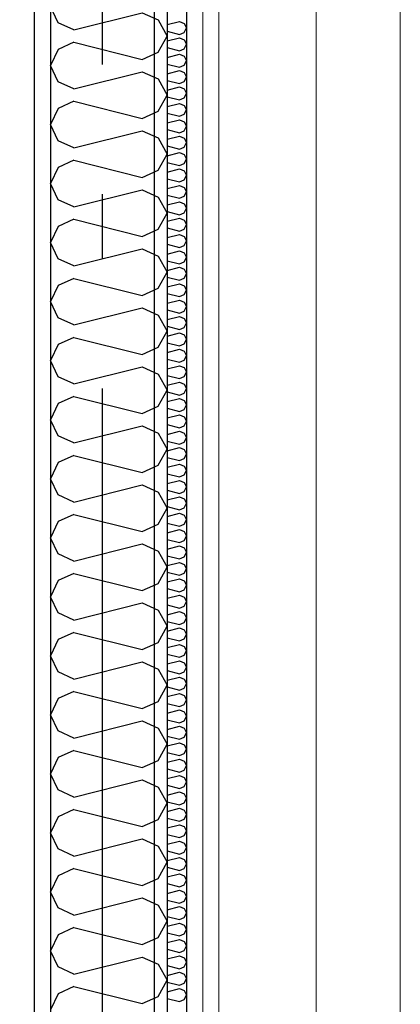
# Model space of a CAD drawing. Header units: millimetres. Extents: x -8544 to 51179, y -2070 to 23603.
# Tile 70 of 174: x 11953 to 12247, y 4375 to 5134. Entities that reach past the tile are written whole.
import ezdxf
from ezdxf.enums import TextEntityAlignment as Align

# ---------------------------------------------------------------- set-up
doc = ezdxf.new("R2010")
doc.units = ezdxf.units.MM
doc.header["$LTSCALE"] = 0.5
doc.header["$MEASUREMENT"] = 0
doc.linetypes.add('Akselinje', pattern=[1500, 1000, -200, 100, -200])
doc.linetypes.add('PLINE', pattern=[0])
doc.layers.add('236- Innvendig kledning og overflate(Nye konstruksjoner)', color=7, linetype='Continuous', lineweight=0)
doc.layers.add('244- Vinduer_ dører_ foldevegger(Nye konstruksjoner)', color=7, linetype='Continuous', lineweight=0)
for name, color, linetype in [('242- Ikke-bærende innervegger', 7, 'Continuous'), ('242- Ikke-bærende innervegger (Skravur)', 7, 'Continuous'), ('242- Ikke-bærende innervegger (Skravur)(Nye konstruksjoner)', 7, 'Continuous'), ('242- Ikke-bærende innervegger(Nye konstruksjoner)', 7, 'Continuous'), ('82-- Modullinjer', 7, 'Continuous')]:
    doc.layers.add(name, color=color, linetype=linetype)
doc.styles.add('GENERATED_STYLE_1', font='arial.ttf')
pattern_1 = [(270, (0, 0), (86.60254, 0), [0, -50]), (270, (43.3, -25), (86.60254, 0), [0, -50])]

# ---------------------------------------------------------------- blocks, each defined once
blk = doc.blocks.new('*X72')
at = {"layer": '242- Ikke-bærende innervegger (Skravur)', "linetype": 'PLINE'}
for p, q in [((11982.81, 5132.16), (11976.93, 5144.59)), ((11995, 5126.61), (12047.8, 5139.81)), ((12047.8, 5139.81), (12059.99, 5134.26)), ((11995, 5126.61), (11982.81, 5132.16)), ((12059.99, 5134.26), (12066.93, 5121.83)), ((12059.99, 5109.4), (12066.93, 5121.83)), ((11995, 5117.05), (11982.81, 5111.5)), ((11995, 5117.05), (12047.8, 5103.85)), ((11982.81, 5111.5), (11976.93, 5099.07)), ((12047.8, 5103.85), (12059.99, 5109.4)), ((11982.81, 5086.63), (11976.93, 5099.07)), ((11995, 5081.09), (12047.8, 5094.28)), ((12047.8, 5094.28), (12059.99, 5088.74)), ((11995, 5081.09), (11982.81, 5086.63)), ((12059.99, 5088.74), (12066.93, 5076.3)), ((12059.99, 5063.87), (12066.93, 5076.3)), ((11995, 5071.52), (11982.81, 5065.97)), ((11995, 5071.52), (12047.8, 5058.32)), ((11982.81, 5065.97), (11976.93, 5053.54)), ((12047.8, 5058.32), (12059.99, 5063.87)), ((11982.81, 5041.11), (11976.93, 5053.54)), ((11995, 5035.56), (12047.8, 5048.76)), ((12047.8, 5048.76), (12059.99, 5043.21)), ((11995, 5035.56), (11982.81, 5041.11)), ((12059.99, 5043.21), (12066.93, 5030.78)), ((12059.99, 5018.34), (12066.93, 5030.78)), ((11995, 5025.99), (11982.81, 5020.45)), ((11995, 5025.99), (12047.8, 5012.8)), ((11982.81, 5020.45), (11976.93, 5008.01)), ((12047.8, 5012.8), (12059.99, 5018.34)), ((11982.81, 4995.58), (11976.93, 5008.01)), ((11995, 4990.03), (12047.8, 5003.23)), ((12047.8, 5003.23), (12059.99, 4997.68)), ((11995, 4990.03), (11982.81, 4995.58)), ((12059.99, 4997.68), (12066.93, 4985.25)), ((12059.99, 4972.82), (12066.93, 4985.25)), ((11995, 4980.47), (11982.81, 4974.92)), ((11995, 4980.47), (12047.8, 4967.27)), ((11982.81, 4974.92), (11976.93, 4962.49)), ((12047.8, 4967.27), (12059.99, 4972.82)), ((11982.81, 4950.05), (11976.93, 4962.49)), ((11995, 4944.5), (12047.8, 4957.7)), ((12047.8, 4957.7), (12059.99, 4952.15)), ((11995, 4944.5), (11982.81, 4950.05)), ((12059.99, 4952.15), (12066.93, 4939.72)), ((12059.99, 4927.29), (12066.93, 4939.72)), ((11995, 4934.94), (11982.81, 4929.39)), ((11995, 4934.94), (12047.8, 4921.74)), ((11982.81, 4929.39), (11976.93, 4916.96)), ((12047.8, 4921.74), (12059.99, 4927.29)), ((11982.81, 4904.52), (11976.93, 4916.96)), ((11995, 4898.98), (12047.8, 4912.18)), ((12047.8, 4912.18), (12059.99, 4906.63)), ((11995, 4898.98), (11982.81, 4904.52)), ((12059.99, 4906.63), (12066.93, 4894.19)), ((12059.99, 4881.76), (12066.93, 4894.19)), ((11995, 4889.41), (11982.81, 4883.86)), ((11995, 4889.41), (12047.8, 4876.21)), ((11982.81, 4883.86), (11976.93, 4871.43)), ((12047.8, 4876.21), (12059.99, 4881.76)), ((11982.81, 4859), (11976.93, 4871.43)), ((11995, 4853.45), (12047.8, 4866.65)), ((12047.8, 4866.65), (12059.99, 4861.1)), ((11995, 4853.45), (11982.81, 4859)), ((12059.99, 4861.1), (12066.93, 4848.67)), ((12059.99, 4836.23), (12066.93, 4848.67)), ((11995, 4843.88), (11982.81, 4838.34)), ((11995, 4843.88), (12047.8, 4830.69)), ((11982.81, 4838.34), (11976.93, 4825.9)), ((12047.8, 4830.69), (12059.99, 4836.23)), ((11982.81, 4813.47), (11976.93, 4825.9)), ((11995, 4807.92), (12047.8, 4821.12)), ((12047.8, 4821.12), (12059.99, 4815.57)), ((11995, 4807.92), (11982.81, 4813.47)), ((12059.99, 4815.57), (12066.93, 4803.14)), ((12059.99, 4790.71), (12066.93, 4803.14)), ((11995, 4798.36), (11982.81, 4792.81)), ((11995, 4798.36), (12047.8, 4785.16)), ((11982.81, 4792.81), (11976.93, 4780.38)), ((12047.8, 4785.16), (12059.99, 4790.71)), ((11982.81, 4767.94), (11976.93, 4780.38)), ((11995, 4762.39), (12047.8, 4775.59)), ((12047.8, 4775.59), (12059.99, 4770.04)), ((11995, 4762.39), (11982.81, 4767.94)), ((12059.99, 4770.04), (12066.93, 4757.61)), ((12059.99, 4745.18), (12066.93, 4757.61)), ((11995, 4752.83), (11982.81, 4747.28)), ((11995, 4752.83), (12047.8, 4739.63)), ((11982.81, 4747.28), (11976.93, 4734.85)), ((12047.8, 4739.63), (12059.99, 4745.18)), ((11982.81, 4722.42), (11976.93, 4734.85)), ((11995, 4716.87), (12047.8, 4730.07)), ((12047.8, 4730.07), (12059.99, 4724.52)), ((11995, 4716.87), (11982.81, 4722.42)), ((12059.99, 4724.52), (12066.93, 4712.08)), ((12059.99, 4699.65), (12066.93, 4712.08)), ((11995, 4707.3), (11982.81, 4701.75)), ((11995, 4707.3), (12047.8, 4694.1)), ((11982.81, 4701.75), (11976.93, 4689.32)), ((12047.8, 4694.1), (12059.99, 4699.65)), ((11982.81, 4676.89), (11976.93, 4689.32)), ((11995, 4671.34), (12047.8, 4684.54)), ((12047.8, 4684.54), (12059.99, 4678.99)), ((11995, 4671.34), (11982.81, 4676.89)), ((12059.99, 4678.99), (12066.93, 4666.56)), ((12059.99, 4654.12), (12066.93, 4666.56)), ((11995, 4661.77), (11982.81, 4656.23)), ((11995, 4661.77), (12047.8, 4648.58)), ((11982.81, 4656.23), (11976.93, 4643.79)), ((12047.8, 4648.58), (12059.99, 4654.12)), ((11982.81, 4631.36), (11976.93, 4643.79)), ((11995, 4625.81), (12047.8, 4639.01)), ((12047.8, 4639.01), (12059.99, 4633.46)), ((11995, 4625.81), (11982.81, 4631.36)), ((12059.99, 4633.46), (12066.93, 4621.03)), ((12059.99, 4608.6), (12066.93, 4621.03)), ((11995, 4616.25), (11982.81, 4610.7)), ((11995, 4616.25), (12047.8, 4603.05)), ((11982.81, 4610.7), (11976.93, 4598.27)), ((12047.8, 4603.05), (12059.99, 4608.6)), ((11982.81, 4585.83), (11976.93, 4598.27)), ((11995, 4580.28), (12047.8, 4593.48)), ((12047.8, 4593.48), (12059.99, 4587.94)), ((11995, 4580.28), (11982.81, 4585.83)), ((12059.99, 4587.94), (12066.93, 4575.5)), ((12059.99, 4563.07), (12066.93, 4575.5)), ((11982.81, 4565.17), (11976.93, 4552.74)), ((11995, 4570.72), (11982.81, 4565.17)), ((11995, 4570.72), (12047.8, 4557.52)), ((12047.8, 4557.52), (12059.99, 4563.07)), ((11982.81, 4540.31), (11976.93, 4552.74)), ((11995, 4534.76), (12047.8, 4547.96)), ((12047.8, 4547.96), (12059.99, 4542.41)), ((12059.99, 4542.41), (12066.93, 4529.97)), ((11995, 4534.76), (11982.81, 4540.31)), ((12059.99, 4517.54), (12066.93, 4529.97)), ((11982.81, 4519.64), (11976.93, 4507.21)), ((11995, 4525.19), (11982.81, 4519.64)), ((11995, 4525.19), (12047.8, 4511.99)), ((12047.8, 4511.99), (12059.99, 4517.54)), ((11982.81, 4494.78), (11976.93, 4507.21)), ((11995, 4489.23), (12047.8, 4502.43)), ((12047.8, 4502.43), (12059.99, 4496.88)), ((12059.99, 4496.88), (12066.93, 4484.45)), ((11995, 4489.23), (11982.81, 4494.78)), ((12059.99, 4472.01), (12066.93, 4484.45)), ((11982.81, 4474.12), (11976.93, 4461.68)), ((11995, 4479.66), (11982.81, 4474.12)), ((11995, 4479.66), (12047.8, 4466.47)), ((12047.8, 4466.47), (12059.99, 4472.01)), ((11982.81, 4449.25), (11976.93, 4461.68)), ((11995, 4443.7), (12047.8, 4456.9)), ((12047.8, 4456.9), (12059.99, 4451.35)), ((12059.99, 4451.35), (12066.93, 4438.92)), ((11995, 4443.7), (11982.81, 4449.25)), ((12059.99, 4426.49), (12066.93, 4438.92)), ((11982.81, 4428.59), (11976.93, 4416.16)), ((11995, 4434.14), (11982.81, 4428.59)), ((11995, 4434.14), (12047.8, 4420.94)), ((12047.8, 4420.94), (12059.99, 4426.49)), ((11982.81, 4403.72), (11976.93, 4416.16)), ((11995, 4398.18), (12047.8, 4411.37)), ((12047.8, 4411.37), (12059.99, 4405.83)), ((12059.99, 4405.83), (12066.93, 4393.39)), ((11995, 4398.18), (11982.81, 4403.72)), ((12059.99, 4380.96), (12066.93, 4393.39)), ((11982.81, 4383.06), (11976.93, 4370.63)), ((11995, 4388.61), (11982.81, 4383.06)), ((11995, 4388.61), (12047.8, 4375.41)), ((12047.8, 4375.41), (12059.99, 4380.96))]:
    blk.add_line(p, q, dxfattribs=at)
blk = doc.blocks.new('*X78')
at = {"layer": '242- Ikke-bærende innervegger (Skravur)(Nye konstruksjoner)', "linetype": 'PLINE'}
for p, q in [((12066.93, 5130.73), (12076.61, 5133.15)), ((12076.61, 5133.15), (12080, 5131.61)), ((12080, 5131.61), (12081.93, 5128.15)), ((12080, 5124.7), (12081.93, 5128.15)), ((12066.93, 5125.58), (12076.61, 5123.16)), ((12066.93, 5118.08), (12076.61, 5120.5)), ((12076.61, 5123.16), (12080, 5124.7)), ((12076.61, 5120.5), (12080, 5118.96)), ((12066.93, 5112.93), (12076.61, 5110.51)), ((12080, 5118.96), (12081.93, 5115.51)), ((12080, 5112.05), (12081.93, 5115.51)), ((12066.93, 5105.43), (12076.61, 5107.86)), ((12076.61, 5110.51), (12080, 5112.05)), ((12076.61, 5107.86), (12080, 5106.31)), ((12080, 5106.31), (12081.93, 5102.86)), ((12066.93, 5100.29), (12076.61, 5097.87)), ((12076.61, 5097.87), (12080, 5099.41)), ((12080, 5099.41), (12081.93, 5102.86)), ((12066.93, 5092.79), (12076.61, 5095.21)), ((12076.61, 5095.21), (12080, 5093.67)), ((12080, 5093.67), (12081.93, 5090.21)), ((12080, 5086.76), (12081.93, 5090.21)), ((12066.93, 5087.64), (12076.61, 5085.22)), ((12066.93, 5080.14), (12076.61, 5082.56)), ((12076.61, 5085.22), (12080, 5086.76)), ((12076.61, 5082.56), (12080, 5081.02)), ((12066.93, 5074.99), (12076.61, 5072.57)), ((12076.61, 5072.57), (12080, 5074.11)), ((12080, 5081.02), (12081.93, 5077.57)), ((12080, 5074.11), (12081.93, 5077.57)), ((12066.93, 5067.49), (12076.61, 5069.92)), ((12076.61, 5069.92), (12080, 5068.38)), ((12080, 5068.38), (12081.93, 5064.92)), ((12066.93, 5062.35), (12076.61, 5059.93)), ((12076.61, 5059.93), (12080, 5061.47)), ((12080, 5061.47), (12081.93, 5064.92)), ((12066.93, 5054.85), (12076.61, 5057.27)), ((12076.61, 5057.27), (12080, 5055.73)), ((12080, 5055.73), (12081.93, 5052.28)), ((12080, 5048.82), (12081.93, 5052.28)), ((12066.93, 5049.7), (12076.61, 5047.28)), ((12066.93, 5042.2), (12076.61, 5044.62)), ((12076.61, 5047.28), (12080, 5048.82)), ((12076.61, 5044.62), (12080, 5043.08)), ((12066.93, 5037.06), (12076.61, 5034.63)), ((12076.61, 5034.63), (12080, 5036.18)), ((12080, 5043.08), (12081.93, 5039.63)), ((12080, 5036.18), (12081.93, 5039.63)), ((12066.93, 5029.56), (12076.61, 5031.98)), ((12076.61, 5031.98), (12080, 5030.44)), ((12080, 5030.44), (12081.93, 5026.98)), ((12066.93, 5024.41), (12076.61, 5021.99)), ((12076.61, 5021.99), (12080, 5023.53)), ((12080, 5023.53), (12081.93, 5026.98)), ((12066.93, 5016.91), (12076.61, 5019.33)), ((12076.61, 5019.33), (12080, 5017.79)), ((12080, 5017.79), (12081.93, 5014.34)), ((12080, 5010.88), (12081.93, 5014.34)), ((12066.93, 5011.76), (12076.61, 5009.34)), ((12066.93, 5004.26), (12076.61, 5006.68)), ((12076.61, 5009.34), (12080, 5010.88)), ((12076.61, 5006.68), (12080, 5005.14)), ((12066.93, 4999.12), (12076.61, 4996.69)), ((12076.61, 4996.69), (12080, 4998.24)), ((12080, 5005.14), (12081.93, 5001.69)), ((12080, 4998.24), (12081.93, 5001.69)), ((12066.93, 4991.62), (12076.61, 4994.04)), ((12076.61, 4994.04), (12080, 4992.5)), ((12080, 4992.5), (12081.93, 4989.04)), ((12066.93, 4986.47), (12076.61, 4984.05)), ((12076.61, 4984.05), (12080, 4985.59)), ((12080, 4985.59), (12081.93, 4989.04)), ((12066.93, 4978.97), (12076.61, 4981.39)), ((12076.61, 4981.39), (12080, 4979.85)), ((12080, 4979.85), (12081.93, 4976.4)), ((12080, 4972.94), (12081.93, 4976.4)), ((12066.93, 4973.82), (12076.61, 4971.4)), ((12066.93, 4966.32), (12076.61, 4968.74)), ((12076.61, 4971.4), (12080, 4972.94)), ((12076.61, 4968.74), (12080, 4967.2)), ((12066.93, 4961.18), (12076.61, 4958.75)), ((12076.61, 4958.75), (12080, 4960.3)), ((12080, 4967.2), (12081.93, 4963.75)), ((12080, 4960.3), (12081.93, 4963.75)), ((12066.93, 4953.68), (12076.61, 4956.1)), ((12076.61, 4956.1), (12080, 4954.56)), ((12080, 4954.56), (12081.93, 4951.1)), ((12066.93, 4948.53), (12076.61, 4946.11)), ((12076.61, 4946.11), (12080, 4947.65)), ((12080, 4947.65), (12081.93, 4951.1)), ((12066.93, 4941.03), (12076.61, 4943.45)), ((12076.61, 4943.45), (12080, 4941.91)), ((12080, 4941.91), (12081.93, 4938.46)), ((12080, 4935), (12081.93, 4938.46)), ((12066.93, 4935.88), (12076.61, 4933.46)), ((12066.93, 4928.38), (12076.61, 4930.8)), ((12076.61, 4933.46), (12080, 4935)), ((12076.61, 4930.8), (12080, 4929.26)), ((12066.93, 4923.24), (12076.61, 4920.82)), ((12076.61, 4920.82), (12080, 4922.36)), ((12080, 4929.26), (12081.93, 4925.81)), ((12080, 4922.36), (12081.93, 4925.81)), ((12066.93, 4915.74), (12076.61, 4918.16)), ((12076.61, 4918.16), (12080, 4916.62)), ((12080, 4916.62), (12081.93, 4913.16)), ((12066.93, 4910.59), (12076.61, 4908.17)), ((12076.61, 4908.17), (12080, 4909.71)), ((12080, 4909.71), (12081.93, 4913.16)), ((12066.93, 4903.09), (12076.61, 4905.51)), ((12076.61, 4905.51), (12080, 4903.97)), ((12080, 4903.97), (12081.93, 4900.52)), ((12080, 4897.06), (12081.93, 4900.52)), ((12066.93, 4897.94), (12076.61, 4895.52)), ((12066.93, 4890.44), (12076.61, 4892.87)), ((12076.61, 4895.52), (12080, 4897.06)), ((12076.61, 4892.87), (12080, 4891.32)), ((12066.93, 4885.3), (12076.61, 4882.88)), ((12076.61, 4882.88), (12080, 4884.42)), ((12080, 4891.32), (12081.93, 4887.87)), ((12080, 4884.42), (12081.93, 4887.87)), ((12066.93, 4877.8), (12076.61, 4880.22)), ((12076.61, 4880.22), (12080, 4878.68)), ((12080, 4878.68), (12081.93, 4875.22)), ((12066.93, 4872.65), (12076.61, 4870.23)), ((12076.61, 4870.23), (12080, 4871.77)), ((12080, 4871.77), (12081.93, 4875.22)), ((12066.93, 4865.15), (12076.61, 4867.57)), ((12076.61, 4867.57), (12080, 4866.03)), ((12080, 4866.03), (12081.93, 4862.58)), ((12080, 4859.12), (12081.93, 4862.58)), ((12066.93, 4860), (12076.61, 4857.58)), ((12066.93, 4852.5), (12076.61, 4854.93)), ((12076.61, 4857.58), (12080, 4859.12)), ((12076.61, 4854.93), (12080, 4853.38)), ((12066.93, 4847.36), (12076.61, 4844.94)), ((12076.61, 4844.94), (12080, 4846.48)), ((12080, 4853.38), (12081.93, 4849.93)), ((12080, 4846.48), (12081.93, 4849.93)), ((12066.93, 4839.86), (12076.61, 4842.28)), ((12076.61, 4842.28), (12080, 4840.74)), ((12080, 4840.74), (12081.93, 4837.28)), ((12066.93, 4834.71), (12076.61, 4832.29)), ((12076.61, 4832.29), (12080, 4833.83)), ((12080, 4833.83), (12081.93, 4837.28)), ((12066.93, 4827.21), (12076.61, 4829.63)), ((12076.61, 4829.63), (12080, 4828.09)), ((12080, 4828.09), (12081.93, 4824.64)), ((12080, 4821.18), (12081.93, 4824.64)), ((12066.93, 4822.07), (12076.61, 4819.64)), ((12066.93, 4814.56), (12076.61, 4816.99)), ((12076.61, 4819.64), (12080, 4821.18)), ((12076.61, 4816.99), (12080, 4815.45)), ((12066.93, 4809.42), (12076.61, 4807)), ((12076.61, 4807), (12080, 4808.54)), ((12080, 4815.45), (12081.93, 4811.99)), ((12080, 4808.54), (12081.93, 4811.99)), ((12066.93, 4801.92), (12076.61, 4804.34)), ((12076.61, 4804.34), (12080, 4802.8)), ((12080, 4802.8), (12081.93, 4799.35)), ((12066.93, 4796.77), (12076.61, 4794.35)), ((12076.61, 4794.35), (12080, 4795.89)), ((12080, 4795.89), (12081.93, 4799.35)), ((12066.93, 4789.27), (12076.61, 4791.69)), ((12076.61, 4791.69), (12080, 4790.15)), ((12080, 4790.15), (12081.93, 4786.7)), ((12080, 4783.25), (12081.93, 4786.7)), ((12066.93, 4784.13), (12076.61, 4781.7)), ((12066.93, 4776.63), (12076.61, 4779.05)), ((12076.61, 4781.7), (12080, 4783.25)), ((12076.61, 4779.05), (12080, 4777.51)), ((12066.93, 4771.48), (12076.61, 4769.06)), ((12076.61, 4769.06), (12080, 4770.6)), ((12080, 4777.51), (12081.93, 4774.05)), ((12080, 4770.6), (12081.93, 4774.05)), ((12066.93, 4763.98), (12076.61, 4766.4)), ((12076.61, 4766.4), (12080, 4764.86)), ((12080, 4764.86), (12081.93, 4761.41)), ((12066.93, 4758.83), (12076.61, 4756.41)), ((12076.61, 4756.41), (12080, 4757.95)), ((12080, 4757.95), (12081.93, 4761.41)), ((12066.93, 4751.33), (12076.61, 4753.75)), ((12076.61, 4753.75), (12080, 4752.21)), ((12080, 4752.21), (12081.93, 4748.76)), ((12080, 4745.31), (12081.93, 4748.76)), ((12066.93, 4746.19), (12076.61, 4743.76)), ((12066.93, 4738.69), (12076.61, 4741.11)), ((12076.61, 4743.76), (12080, 4745.31)), ((12076.61, 4741.11), (12080, 4739.57)), ((12066.93, 4733.54), (12076.61, 4731.12)), ((12076.61, 4731.12), (12080, 4732.66)), ((12080, 4739.57), (12081.93, 4736.11)), ((12080, 4732.66), (12081.93, 4736.11)), ((12066.93, 4726.04), (12076.61, 4728.46)), ((12076.61, 4728.46), (12080, 4726.92)), ((12080, 4726.92), (12081.93, 4723.47)), ((12066.93, 4720.89), (12076.61, 4718.47)), ((12076.61, 4718.47), (12080, 4720.01)), ((12080, 4720.01), (12081.93, 4723.47)), ((12066.93, 4713.39), (12076.61, 4715.81)), ((12076.61, 4715.81), (12080, 4714.27)), ((12080, 4714.27), (12081.93, 4710.82)), ((12080, 4707.37), (12081.93, 4710.82)), ((12066.93, 4708.25), (12076.61, 4705.83)), ((12066.93, 4700.75), (12076.61, 4703.17)), ((12076.61, 4705.83), (12080, 4707.37)), ((12076.61, 4703.17), (12080, 4701.63)), ((12066.93, 4695.6), (12076.61, 4693.18)), ((12076.61, 4693.18), (12080, 4694.72)), ((12080, 4701.63), (12081.93, 4698.17)), ((12080, 4694.72), (12081.93, 4698.17)), ((12066.93, 4688.1), (12076.61, 4690.52)), ((12076.61, 4690.52), (12080, 4688.98)), ((12080, 4688.98), (12081.93, 4685.53)), ((12066.93, 4682.95), (12076.61, 4680.53)), ((12076.61, 4680.53), (12080, 4682.07)), ((12080, 4682.07), (12081.93, 4685.53)), ((12066.93, 4675.45), (12076.61, 4677.88)), ((12076.61, 4677.88), (12080, 4676.33)), ((12080, 4676.33), (12081.93, 4672.88)), ((12080, 4669.43), (12081.93, 4672.88)), ((12066.93, 4670.31), (12076.61, 4667.89)), ((12066.93, 4662.81), (12076.61, 4665.23)), ((12076.61, 4667.89), (12080, 4669.43)), ((12076.61, 4665.23), (12080, 4663.69)), ((12066.93, 4657.66), (12076.61, 4655.24)), ((12076.61, 4655.24), (12080, 4656.78)), ((12080, 4663.69), (12081.93, 4660.23)), ((12080, 4656.78), (12081.93, 4660.23)), ((12066.93, 4650.16), (12076.61, 4652.58)), ((12076.61, 4652.58), (12080, 4651.04)), ((12080, 4651.04), (12081.93, 4647.59)), ((12066.93, 4645.01), (12076.61, 4642.59)), ((12076.61, 4642.59), (12080, 4644.13)), ((12080, 4644.13), (12081.93, 4647.59)), ((12066.93, 4637.51), (12076.61, 4639.94)), ((12076.61, 4639.94), (12080, 4638.39)), ((12080, 4638.39), (12081.93, 4634.94)), ((12080, 4631.49), (12081.93, 4634.94)), ((12066.93, 4632.37), (12076.61, 4629.95)), ((12066.93, 4624.87), (12076.61, 4627.29)), ((12076.61, 4629.95), (12080, 4631.49)), ((12076.61, 4627.29), (12080, 4625.75)), ((12066.93, 4619.72), (12076.61, 4617.3)), ((12076.61, 4617.3), (12080, 4618.84)), ((12080, 4625.75), (12081.93, 4622.29)), ((12080, 4618.84), (12081.93, 4622.29)), ((12066.93, 4612.22), (12076.61, 4614.64)), ((12076.61, 4614.64), (12080, 4613.1)), ((12080, 4613.1), (12081.93, 4609.65)), ((12066.93, 4607.07), (12076.61, 4604.65)), ((12076.61, 4604.65), (12080, 4606.19)), ((12080, 4606.19), (12081.93, 4609.65)), ((12066.93, 4599.57), (12076.61, 4602)), ((12076.61, 4602), (12080, 4600.45)), ((12080, 4600.45), (12081.93, 4597)), ((12080, 4593.55), (12081.93, 4597)), ((12066.93, 4594.43), (12076.61, 4592.01)), ((12066.93, 4586.93), (12076.61, 4589.35)), ((12076.61, 4592.01), (12080, 4593.55)), ((12076.61, 4589.35), (12080, 4587.81)), ((12066.93, 4581.78), (12076.61, 4579.36)), ((12076.61, 4579.36), (12080, 4580.9)), ((12080, 4587.81), (12081.93, 4584.35)), ((12080, 4580.9), (12081.93, 4584.35)), ((12066.93, 4574.28), (12076.61, 4576.7)), ((12076.61, 4576.7), (12080, 4575.16)), ((12080, 4575.16), (12081.93, 4571.71)), ((12066.93, 4569.14), (12076.61, 4566.71)), ((12076.61, 4566.71), (12080, 4568.25)), ((12080, 4568.25), (12081.93, 4571.71)), ((12066.93, 4561.64), (12076.61, 4564.06)), ((12076.61, 4564.06), (12080, 4562.52)), ((12080, 4562.52), (12081.93, 4559.06)), ((12080, 4555.61), (12081.93, 4559.06)), ((12066.93, 4556.49), (12076.61, 4554.07)), ((12066.93, 4548.99), (12076.61, 4551.41)), ((12076.61, 4554.07), (12080, 4555.61)), ((12076.61, 4551.41), (12080, 4549.87)), ((12066.93, 4543.84), (12076.61, 4541.42)), ((12076.61, 4541.42), (12080, 4542.96)), ((12080, 4549.87), (12081.93, 4546.42)), ((12080, 4542.96), (12081.93, 4546.42)), ((12066.93, 4536.34), (12076.61, 4538.76)), ((12076.61, 4538.76), (12080, 4537.22)), ((12080, 4537.22), (12081.93, 4533.77)), ((12066.93, 4531.2), (12076.61, 4528.77)), ((12076.61, 4528.77), (12080, 4530.32)), ((12080, 4530.32), (12081.93, 4533.77)), ((12066.93, 4523.7), (12076.61, 4526.12)), ((12076.61, 4526.12), (12080, 4524.58)), ((12080, 4524.58), (12081.93, 4521.12)), ((12080, 4517.67), (12081.93, 4521.12)), ((12066.93, 4518.55), (12076.61, 4516.13)), ((12066.93, 4511.05), (12076.61, 4513.47)), ((12076.61, 4516.13), (12080, 4517.67)), ((12076.61, 4513.47), (12080, 4511.93)), ((12066.93, 4505.9), (12076.61, 4503.48)), ((12076.61, 4503.48), (12080, 4505.02)), ((12080, 4511.93), (12081.93, 4508.48)), ((12080, 4505.02), (12081.93, 4508.48)), ((12066.93, 4498.4), (12076.61, 4500.82)), ((12076.61, 4500.82), (12080, 4499.28)), ((12080, 4499.28), (12081.93, 4495.83)), ((12066.93, 4493.26), (12076.61, 4490.83)), ((12076.61, 4490.83), (12080, 4492.38)), ((12080, 4492.38), (12081.93, 4495.83)), ((12066.93, 4485.76), (12076.61, 4488.18)), ((12076.61, 4488.18), (12080, 4486.64)), ((12080, 4486.64), (12081.93, 4483.18)), ((12080, 4479.73), (12081.93, 4483.18)), ((12066.93, 4480.61), (12076.61, 4478.19)), ((12066.93, 4473.11), (12076.61, 4475.53)), ((12076.61, 4478.19), (12080, 4479.73)), ((12076.61, 4475.53), (12080, 4473.99)), ((12066.93, 4467.96), (12076.61, 4465.54)), ((12076.61, 4465.54), (12080, 4467.08)), ((12080, 4473.99), (12081.93, 4470.54)), ((12080, 4467.08), (12081.93, 4470.54)), ((12066.93, 4460.46), (12076.61, 4462.88)), ((12076.61, 4462.88), (12080, 4461.34)), ((12080, 4461.34), (12081.93, 4457.89)), ((12066.93, 4455.32), (12076.61, 4452.9)), ((12076.61, 4452.9), (12080, 4454.44)), ((12080, 4454.44), (12081.93, 4457.89)), ((12066.93, 4447.82), (12076.61, 4450.24)), ((12076.61, 4450.24), (12080, 4448.7)), ((12080, 4448.7), (12081.93, 4445.24)), ((12080, 4441.79), (12081.93, 4445.24)), ((12066.93, 4442.67), (12076.61, 4440.25)), ((12066.93, 4435.17), (12076.61, 4437.59)), ((12076.61, 4440.25), (12080, 4441.79)), ((12076.61, 4437.59), (12080, 4436.05)), ((12080, 4436.05), (12081.93, 4432.6)), ((12066.93, 4430.02), (12076.61, 4427.6)), ((12076.61, 4427.6), (12080, 4429.14)), ((12080, 4429.14), (12081.93, 4432.6)), ((12066.93, 4422.52), (12076.61, 4424.95)), ((12076.61, 4424.95), (12080, 4423.4)), ((12080, 4423.4), (12081.93, 4419.95)), ((12066.93, 4417.38), (12076.61, 4414.96)), ((12076.61, 4414.96), (12080, 4416.5)), ((12080, 4416.5), (12081.93, 4419.95)), ((12066.93, 4409.88), (12076.61, 4412.3)), ((12076.61, 4412.3), (12080, 4410.76)), ((12080, 4410.76), (12081.93, 4407.3)), ((12080, 4403.85), (12081.93, 4407.3)), ((12066.93, 4404.73), (12076.61, 4402.31)), ((12066.93, 4397.23), (12076.61, 4399.65)), ((12076.61, 4402.31), (12080, 4403.85)), ((12076.61, 4399.65), (12080, 4398.11)), ((12080, 4398.11), (12081.93, 4394.66)), ((12066.93, 4392.08), (12076.61, 4389.66)), ((12076.61, 4389.66), (12080, 4391.2)), ((12080, 4391.2), (12081.93, 4394.66)), ((12066.93, 4384.58), (12076.61, 4387.01)), ((12076.61, 4387.01), (12080, 4385.46)), ((12080, 4385.46), (12081.93, 4382.01)), ((12066.93, 4379.44), (12076.61, 4377.02)), ((12076.61, 4377.02), (12080, 4378.56)), ((12080, 4378.56), (12081.93, 4382.01))]:
    blk.add_line(p, q, dxfattribs=at)
blk = doc.blocks.new('Standard grid marker[6]', base_point=(12016.93, 12550))
at = {"layer": '82-- Modullinjer', "linetype": 'Akselinje'}
blk.add_line((12016.93, 12350), (12016.93, 1550), dxfattribs=at)
at = {"layer": '82-- Modullinjer', "style": 'GENERATED_STYLE_1'}
for tag, p in [('AC_MarkerText_1_0', (12016.93, 12887.5)), ('AC_MarkerText_1_1', (12016.93, 1187.5))]:
    blk.add_attdef(tag, text='', height=175, rotation=360, dxfattribs=at).set_placement(p, align=Align.TOP_CENTER)

msp = doc.modelspace()

# ---------------------------------------------------------------- hatches: boundary and pattern name
at = {"layer": '242- Ikke-bærende innervegger (Skravur)', "linetype": 'Continuous'}
h = msp.add_hatch(dxfattribs=at)
h.set_pattern_fill('Gips', color=256, style=0, pattern_type=2)
h.set_pattern_definition(pattern_1)
h.paths.add_polyline_path([(11951.93, 6620), (11951.93, 3650), (11964.43, 3650), (11964.43, 6620)])
h = msp.add_hatch(dxfattribs=at)
h.set_pattern_fill('Gips', color=256, style=0, pattern_type=2)
h.set_pattern_definition(pattern_1)
h.paths.add_polyline_path([(11964.43, 6620), (11964.43, 3650), (11976.93, 3650), (11976.93, 6620)])
at = {"layer": '242- Ikke-bærende innervegger (Skravur)(Nye konstruksjoner)', "linetype": 'Continuous'}
h = msp.add_hatch(dxfattribs=at)
h.set_pattern_fill('Gips', color=256, style=0, pattern_type=2)
h.set_pattern_definition(pattern_1)
h.paths.add_polyline_path([(12081.93, 6620), (12081.93, 3820), (12094.43, 3820), (12094.43, 6620)])
h = msp.add_hatch(dxfattribs=at)
h.set_pattern_fill('Gips', color=256, style=0, pattern_type=2)
h.set_pattern_definition(pattern_1)
h.paths.add_polyline_path([(12094.43, 3820), (12106.93, 3820), (12106.93, 6620), (12094.43, 6620)])

# ---------------------------------------------------------------- linework, layer by layer
at = {"layer": '236- Innvendig kledning og overflate(Nye konstruksjoner)', "linetype": 'PLINE'}
for p, q in [((12094.43, 6620), (12094.43, 3820)), ((12106.93, 6620), (12106.93, 3820))]:
    msp.add_line(p, q, dxfattribs=at)
at = {"layer": '242- Ikke-bærende innervegger', "linetype": 'PLINE'}
for p, q in [((11964.43, 6620), (11964.43, 3650)), ((11976.93, 6620), (11976.93, 3650)), ((12066.93, 6620), (12066.93, 3650))]:
    msp.add_line(p, q, dxfattribs=at)
at = {"layer": '242- Ikke-bærende innervegger(Nye konstruksjoner)', "linetype": 'PLINE'}
for p, q in [((12056.93, 6620), (12056.93, 3820)), ((12081.93, 6620), (12081.93, 3820))]:
    msp.add_line(p, q, dxfattribs=at)
at = {"layer": '244- Vinduer_ dører_ foldevegger(Nye konstruksjoner)', "linetype": 'PLINE'}
for p, q in [((12181.93, 3820), (12181.93, 5930)), ((12246.93, 5860), (12246.93, 3834))]:
    msp.add_line(p, q, dxfattribs=at)

# ---------------------------------------------------------------- block references
at = {"layer": '242- Ikke-bærende innervegger'}
msp.add_blockref('*X72', (0, 0), dxfattribs=at)
at = {"layer": '242- Ikke-bærende innervegger(Nye konstruksjoner)'}
msp.add_blockref('*X78', (0, 0), dxfattribs=at)
at = {"layer": '82-- Modullinjer', "linetype": 'PLINE'}
msp.add_blockref('Standard grid marker[6]', (12016.93, 12550), dxfattribs=at)

doc.saveas('drawing.dxf')
